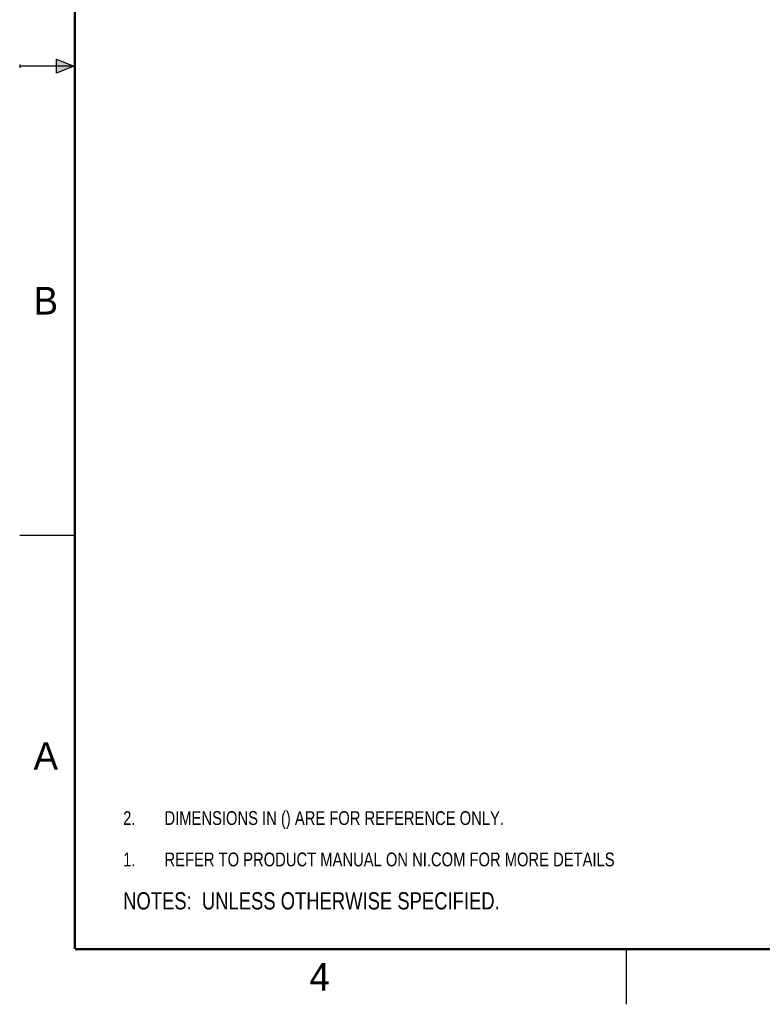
# Model space of a CAD drawing. Header units: inches. Extents: x 0 to 22, y 0 to 17.
# Tile 1 of 20: x 0 to 6.7, y 0 to 8.9. Entities that reach past the tile are written whole.
import ezdxf

# ---------------------------------------------------------------- set-up
doc = ezdxf.new("R2010")
doc.units = ezdxf.units.IN
doc.header["$LTSCALE"] = 1.21
doc.header["$MEASUREMENT"] = 0
doc.layers.get('0').update_dxf_attribs({"linetype": 'CONTINUOUS'})
doc.layers.add('DETAIL', color=7, linetype='CONTINUOUS')
doc.styles.get("Standard").update_dxf_attribs({"font": 'txt', "width": 0.8})
doc.styles.add('TEXTSTYLE_2', font='txt')

# ---------------------------------------------------------------- blocks, each defined once
blk = doc.blocks.new('SYMBOL_9_BL0', base_point=(3.6251, 1.3124))
at = {"color": 2, "linetype": 'CONTINUOUS', "width": 0.8}
for s, p in [('1.', (0.9376, 1.2498)), ('REFER TO PRODUCT MANUAL ON NI.COM FOR MORE DETAILS', (1.3125, 1.25))]:
    blk.add_text(s, height=0.125, dxfattribs=at).set_placement(p)
blk = doc.blocks.new('SYMBOL_4_BL1', base_point=(3.1215, 0.9375))
at = {"layer": 'DETAIL', "color": 2, "linetype": 'CONTINUOUS', "width": 0.8}
blk.add_text('NOTES:  UNLESS OTHERWISE SPECIFIED.', height=0.156, dxfattribs=at).set_placement((0.9375, 0.8595))
blk = doc.blocks.new('SYMBOL_13_BL2', base_point=(3.1251, 1.6874))
at = {"layer": 'DETAIL', "color": 2, "linetype": 'CONTINUOUS', "width": 0.8}
for s, p in [('2.', (0.9376, 1.6248)), ('DIMENSIONS IN () ARE FOR REFERENCE ONLY.', (1.3125, 1.625))]:
    blk.add_text(s, height=0.125, dxfattribs=at).set_placement(p)

msp = doc.modelspace()

# ---------------------------------------------------------------- hatches: boundary and pattern name
at = {"linetype": 'CONTINUOUS'}
msp.add_hatch(color=2, dxfattribs=at).paths.add_polyline_path([(0.3337, 8.5625), (0.49, 8.5), (0.3337, 8.4375)])

# ---------------------------------------------------------------- linework, layer by layer
at = {"color": 2, "linetype": 'CONTINUOUS'}
for p, q in [((0, 8.515), (0, 8.485)), ((0.49, 8.5), (0, 8.5)), ((0.3337, 8.4375), (0.3337, 8.5625)), ((0.3337, 8.5625), (0.49, 8.5)), ((0.49, 8.5), (0.3337, 8.4375)), ((0, 4.25), (0.5, 4.25)), ((5.5, 0), (5.5, 0.5))]:
    msp.add_line(p, q, dxfattribs=at)
at = {"color": 7, "linetype": 'CONTINUOUS', "const_width": 0.02}
for points in [[(0.5, 16.5), (0.5, 0.5)], [(0.5, 0.5), (21.5, 0.5)]]:
    msp.add_lwpolyline(points, dxfattribs=at)

# ---------------------------------------------------------------- block references
at = {"color": 2, "linetype": 'CONTINUOUS'}
msp.add_blockref('SYMBOL_9_BL0', (3.6251, 1.3124), dxfattribs=at)
at = {"layer": 'DETAIL', "color": 2, "linetype": 'CONTINUOUS'}
for name, p in [('SYMBOL_13_BL2', (3.1251, 1.6874)), ('SYMBOL_4_BL1', (3.1215, 0.9375))]:
    msp.add_blockref(name, p, dxfattribs=at)

# ---------------------------------------------------------------- texts
at = {"color": 2, "linetype": 'CONTINUOUS', "char_height": 0.25, "width": 0.25, "attachment_point": 1, "line_spacing_factor": 0.9, "style": 'TEXTSTYLE_2'}
for s, insert in [('B', (0.125, 6.5)), ('A', (0.125, 2.375)), ('4', (2.625, 0.375))]:
    msp.add_mtext(s, dxfattribs=dict(at, insert=insert))

doc.saveas('drawing.dxf')
